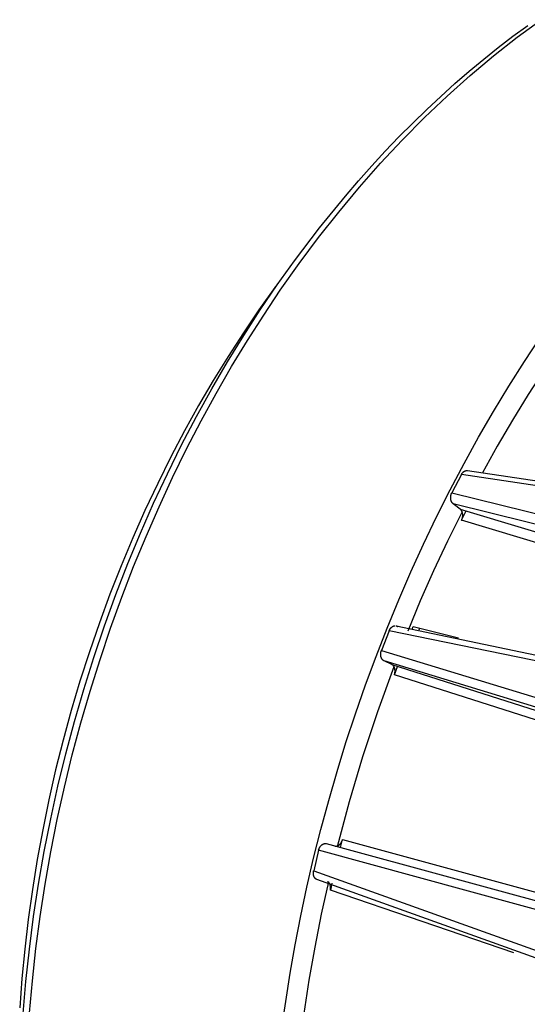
# Model space of a CAD drawing. Header units: millimetres. Extents: x -2637 to -1637, y 678 to 1678.
# Tile 52 of 256: x -2464 to -2434, y 1097 to 1155. Entities that reach past the tile are written whole.
import ezdxf

# ---------------------------------------------------------------- set-up
doc = ezdxf.new("R2010")
doc.units = ezdxf.units.MM
doc.layers.add('Make2D$B.SHOW mini', color=7, linetype='Continuous', true_color=0x000000)

msp = doc.modelspace()

# ---------------------------------------------------------------- linework, layer by layer
at = {"layer": 'Make2D$B.SHOW mini', "color": 18, "lineweight": -3, "true_color": 0x000000}
for points in [[(-2463.019, 1096.864), (-2462.855, 1098.731), (-2462.648, 1100.608), (-2462.399, 1102.492), (-2462.108, 1104.382), (-2461.774, 1106.275), (-2461.397, 1108.167), (-2460.979, 1110.056), (-2460.519, 1111.938), (-2460.018, 1113.812), (-2459.478, 1115.674), (-2458.898, 1117.522), (-2458.279, 1119.353), (-2457.624, 1121.163), (-2456.932, 1122.951), (-2456.206, 1124.714), (-2455.446, 1126.45), (-2454.654, 1128.156), (-2453.832, 1129.831), (-2452.981, 1131.471), (-2452.103, 1133.076), (-2451.2, 1134.643), (-2450.272, 1136.171), (-2449.323, 1137.658), (-2448.353, 1139.104), (-2447.251, 1140.664), (-2446.112, 1142.19), (-2444.938, 1143.679), (-2443.73, 1145.127), (-2442.491, 1146.533), (-2441.221, 1147.892), (-2439.924, 1149.202), (-2438.6, 1150.46), (-2437.253, 1151.664), (-2435.884, 1152.812), (-2434.495, 1153.901), (-2433.09, 1154.93)], [(-2447.524, 1140.836), (-2446.058, 1142.766), (-2444.549, 1144.618), (-2443.779, 1145.513), (-2443, 1146.388), (-2442.211, 1147.243), (-2441.413, 1148.076), (-2440.606, 1148.888), (-2439.791, 1149.679), (-2438.968, 1150.448), (-2438.138, 1151.195), (-2437.299, 1151.92), (-2436.454, 1152.623), (-2435.602, 1153.303), (-2434.744, 1153.96), (-2433.879, 1154.595)], [(-2463.387, 1096.819), (-2463.229, 1098.695), (-2463.027, 1100.582), (-2462.782, 1102.479), (-2462.493, 1104.382), (-2462.161, 1106.289), (-2461.785, 1108.196), (-2461.366, 1110.1), (-2460.904, 1112), (-2460.4, 1113.891), (-2459.854, 1115.771), (-2459.268, 1117.637), (-2458.643, 1119.486), (-2457.978, 1121.315), (-2457.277, 1123.122), (-2456.539, 1124.903), (-2455.767, 1126.657), (-2454.961, 1128.38), (-2454.124, 1130.071), (-2453.257, 1131.728), (-2452.361, 1133.348), (-2451.44, 1134.929), (-2450.493, 1136.47), (-2449.524, 1137.969), (-2448.533, 1139.425), (-2447.524, 1140.836)], [(-2447.555, 1140.75), (-2447.56, 1140.743)], [(-2448.675, 1139.262), (-2449.604, 1137.96), (-2450.515, 1136.619), (-2451.408, 1135.239), (-2452.279, 1133.822), (-2453.129, 1132.369), (-2453.954, 1130.881), (-2454.753, 1129.361), (-2455.526, 1127.81), (-2456.271, 1126.23), (-2456.985, 1124.623), (-2457.669, 1122.991), (-2458.32, 1121.336), (-2458.938, 1119.66), (-2459.522, 1117.967), (-2460.07, 1116.258), (-2460.582, 1114.535), (-2461.056, 1112.802), (-2461.494, 1111.061), (-2461.893, 1109.314), (-2462.253, 1107.564), (-2462.575, 1105.814), (-2462.857, 1104.066), (-2463.101, 1102.322), (-2463.305, 1100.585), (-2463.47, 1098.858), (-2463.597, 1097.143)], [(-2448.631, 1139.322), (-2448.675, 1139.262)], [(-2448.28, 1095.865), (-2447.782, 1099.171), (-2447.486, 1100.84), (-2447.158, 1102.518), (-2446.798, 1104.202), (-2446.405, 1105.891), (-2445.98, 1107.584), (-2445.523, 1109.277), (-2445.033, 1110.97), (-2444.511, 1112.661), (-2443.957, 1114.347), (-2443.372, 1116.027), (-2442.755, 1117.697), (-2442.106, 1119.358), (-2441.428, 1121.006), (-2440.719, 1122.639), (-2439.982, 1124.256), (-2439.216, 1125.854), (-2438.422, 1127.432), (-2437.601, 1128.987), (-2436.754, 1130.518), (-2435.883, 1132.024), (-2434.988, 1133.501), (-2434.07, 1134.95), (-2433.13, 1136.367)], [(-2432.907, 1134.477), (-2433.854, 1133.003), (-2434.772, 1131.505), (-2435.662, 1129.983), (-2436.522, 1128.441)], [(-2437.762, 1128.335), (-2437.756, 1128.345), (-2437.751, 1128.355), (-2437.745, 1128.365), (-2437.739, 1128.375), (-2437.733, 1128.385), (-2437.726, 1128.394), (-2437.72, 1128.403), (-2437.713, 1128.412), (-2437.707, 1128.42), (-2437.7, 1128.429), (-2437.693, 1128.437), (-2437.686, 1128.444), (-2437.679, 1128.452), (-2437.672, 1128.46), (-2437.664, 1128.467), (-2437.657, 1128.474), (-2437.649, 1128.481), (-2437.641, 1128.487), (-2437.633, 1128.494), (-2437.625, 1128.5), (-2437.617, 1128.506), (-2437.609, 1128.512), (-2437.6, 1128.517), (-2437.592, 1128.522), (-2437.583, 1128.527), (-2437.575, 1128.532), (-2437.566, 1128.536), (-2437.557, 1128.54), (-2437.549, 1128.544), (-2437.54, 1128.548), (-2437.531, 1128.551), (-2437.522, 1128.554), (-2437.515, 1128.556), (-2437.508, 1128.558), (-2437.5, 1128.56), (-2437.493, 1128.561), (-2437.486, 1128.563), (-2437.478, 1128.564), (-2437.471, 1128.565), (-2437.464, 1128.566), (-2437.457, 1128.566), (-2437.449, 1128.566), (-2437.442, 1128.566), (-2437.435, 1128.566), (-2437.428, 1128.566), (-2437.421, 1128.566), (-2437.414, 1128.565), (-2437.407, 1128.564)], [(-2437.407, 1128.564), (-2427.061, 1127.033), (-2412.199, 1124.512), (-2394.238, 1121.039), (-2373.307, 1116.501)], [(-2437.762, 1128.335), (-2438.317, 1127.271)], [(-2373.618, 1116.238), (-2394.207, 1120.714), (-2411.486, 1124.078), (-2425.899, 1126.557), (-2437.762, 1128.335)], [(-2438.238, 1126.618), (-2438.245, 1126.624), (-2438.252, 1126.63), (-2438.259, 1126.636), (-2438.266, 1126.643), (-2438.273, 1126.649), (-2438.279, 1126.656), (-2438.285, 1126.663), (-2438.291, 1126.67), (-2438.297, 1126.678), (-2438.303, 1126.686), (-2438.309, 1126.694), (-2438.314, 1126.702), (-2438.319, 1126.71), (-2438.324, 1126.719), (-2438.329, 1126.727), (-2438.334, 1126.736), (-2438.338, 1126.746), (-2438.343, 1126.755), (-2438.347, 1126.765), (-2438.351, 1126.774), (-2438.355, 1126.784), (-2438.358, 1126.794), (-2438.362, 1126.805), (-2438.365, 1126.815), (-2438.368, 1126.826), (-2438.371, 1126.837), (-2438.373, 1126.847), (-2438.376, 1126.858), (-2438.378, 1126.87), (-2438.38, 1126.881), (-2438.382, 1126.892), (-2438.383, 1126.904), (-2438.384, 1126.915), (-2438.386, 1126.927), (-2438.386, 1126.939), (-2438.387, 1126.951), (-2438.387, 1126.963), (-2438.387, 1126.974), (-2438.387, 1126.986), (-2438.387, 1126.998), (-2438.386, 1127.01), (-2438.386, 1127.022), (-2438.385, 1127.034), (-2438.384, 1127.046), (-2438.382, 1127.058), (-2438.381, 1127.07), (-2438.379, 1127.082), (-2438.377, 1127.093), (-2438.375, 1127.105), (-2438.372, 1127.117), (-2438.37, 1127.128), (-2438.367, 1127.139), (-2438.364, 1127.151), (-2438.361, 1127.162), (-2438.357, 1127.173), (-2438.354, 1127.184), (-2438.35, 1127.195), (-2438.346, 1127.206), (-2438.342, 1127.217), (-2438.337, 1127.228), (-2438.332, 1127.239), (-2438.327, 1127.25), (-2438.322, 1127.26), (-2438.317, 1127.271)], [(-2438.317, 1127.271), (-2409.7, 1120.208), (-2376.3, 1110.874)], [(-2376.464, 1110.234), (-2409.672, 1119.54), (-2438.238, 1126.618)], [(-2437.829, 1126.305), (-2438.238, 1126.618)], [(-2437.829, 1126.305), (-2377.438, 1108.169)], [(-2437.751, 1125.66), (-2437.745, 1125.671), (-2437.74, 1125.681), (-2437.735, 1125.692), (-2437.731, 1125.703), (-2437.726, 1125.714), (-2437.722, 1125.725), (-2437.718, 1125.736), (-2437.715, 1125.747), (-2437.711, 1125.758), (-2437.708, 1125.769), (-2437.705, 1125.78), (-2437.702, 1125.792), (-2437.699, 1125.803), (-2437.697, 1125.814), (-2437.694, 1125.826), (-2437.692, 1125.837), (-2437.689, 1125.861), (-2437.686, 1125.884), (-2437.685, 1125.896), (-2437.684, 1125.908), (-2437.683, 1125.919), (-2437.682, 1125.931), (-2437.682, 1125.943), (-2437.682, 1125.955), (-2437.682, 1125.967), (-2437.683, 1125.978), (-2437.683, 1125.99), (-2437.684, 1126.002), (-2437.685, 1126.013), (-2437.686, 1126.024), (-2437.688, 1126.036), (-2437.69, 1126.047), (-2437.692, 1126.058), (-2437.694, 1126.069), (-2437.696, 1126.08), (-2437.699, 1126.091), (-2437.702, 1126.102), (-2437.705, 1126.112), (-2437.708, 1126.122), (-2437.711, 1126.132), (-2437.715, 1126.142), (-2437.718, 1126.152), (-2437.722, 1126.162), (-2437.727, 1126.171), (-2437.731, 1126.181), (-2437.735, 1126.19), (-2437.74, 1126.198), (-2437.745, 1126.207), (-2437.749, 1126.215), (-2437.755, 1126.223), (-2437.76, 1126.231), (-2437.765, 1126.239), (-2437.771, 1126.247), (-2437.776, 1126.254), (-2437.782, 1126.261), (-2437.788, 1126.268), (-2437.795, 1126.275), (-2437.801, 1126.281), (-2437.808, 1126.288), (-2437.815, 1126.294), (-2437.822, 1126.299), (-2437.829, 1126.305)], [(-2437.721, 1126.16), (-2438.574, 1124.433), (-2439.389, 1122.692), (-2440.165, 1120.938), (-2440.903, 1119.175)], [(-2437.751, 1125.66), (-2437.478, 1126.2)], [(-2377.663, 1107.571), (-2437.751, 1125.66)], [(-2441.989, 1119.191), (-2441.985, 1119.203), (-2441.98, 1119.214), (-2441.975, 1119.225), (-2441.97, 1119.235), (-2441.965, 1119.246), (-2441.959, 1119.256), (-2441.954, 1119.266), (-2441.948, 1119.276), (-2441.942, 1119.285), (-2441.936, 1119.295), (-2441.93, 1119.304), (-2441.924, 1119.313), (-2441.918, 1119.322), (-2441.911, 1119.331), (-2441.904, 1119.34), (-2441.897, 1119.348), (-2441.89, 1119.356), (-2441.883, 1119.364), (-2441.875, 1119.372), (-2441.868, 1119.38), (-2441.86, 1119.387), (-2441.852, 1119.394), (-2441.845, 1119.401), (-2441.837, 1119.408), (-2441.828, 1119.415), (-2441.82, 1119.421), (-2441.812, 1119.427), (-2441.803, 1119.433), (-2441.795, 1119.439), (-2441.786, 1119.444), (-2441.778, 1119.449), (-2441.769, 1119.454), (-2441.76, 1119.458), (-2441.751, 1119.462), (-2441.743, 1119.466), (-2441.734, 1119.469), (-2441.725, 1119.473), (-2441.716, 1119.476), (-2441.707, 1119.478), (-2441.698, 1119.481), (-2441.689, 1119.483), (-2441.68, 1119.484), (-2441.671, 1119.486), (-2441.663, 1119.487), (-2441.654, 1119.488), (-2441.645, 1119.488), (-2441.636, 1119.489), (-2441.628, 1119.489)], [(-2441.584, 1119.484), (-2411.084, 1113.117), (-2378.513, 1105.451)], [(-2441.584, 1119.484), (-2441.578, 1119.483), (-2441.572, 1119.482), (-2441.567, 1119.481), (-2441.561, 1119.479), (-2441.555, 1119.477), (-2441.55, 1119.476), (-2441.544, 1119.474), (-2441.539, 1119.471), (-2441.533, 1119.469), (-2441.528, 1119.467), (-2441.522, 1119.464), (-2441.517, 1119.462), (-2441.512, 1119.459), (-2441.506, 1119.456), (-2441.501, 1119.453), (-2441.495, 1119.449)], [(-2441.495, 1119.449), (-2441.476, 1119.438)], [(-2441.462, 1119.443), (-2441.495, 1119.449)], [(-2440.64, 1119.285), (-2440.577, 1119.438)], [(-2440.577, 1119.438), (-2437.936, 1118.775)], [(-2440.204, 1119.344), (-2440.248, 1119.235)], [(-2441.989, 1119.191), (-2442.437, 1118.049)], [(-2378.852, 1105.109), (-2421.128, 1114.924), (-2441.989, 1119.191)], [(-2442.284, 1117.437), (-2442.292, 1117.441), (-2442.3, 1117.445), (-2442.308, 1117.45), (-2442.316, 1117.455), (-2442.323, 1117.46), (-2442.331, 1117.465), (-2442.338, 1117.471), (-2442.345, 1117.476), (-2442.352, 1117.482), (-2442.358, 1117.488), (-2442.365, 1117.495), (-2442.371, 1117.502), (-2442.378, 1117.509), (-2442.384, 1117.516), (-2442.389, 1117.523), (-2442.395, 1117.531), (-2442.401, 1117.539), (-2442.406, 1117.547), (-2442.412, 1117.555), (-2442.417, 1117.564), (-2442.422, 1117.572), (-2442.427, 1117.581), (-2442.431, 1117.591), (-2442.436, 1117.6), (-2442.44, 1117.609), (-2442.444, 1117.619), (-2442.448, 1117.629), (-2442.452, 1117.639), (-2442.455, 1117.65), (-2442.458, 1117.66), (-2442.461, 1117.671), (-2442.464, 1117.681), (-2442.467, 1117.692), (-2442.469, 1117.703), (-2442.471, 1117.714), (-2442.473, 1117.726), (-2442.475, 1117.737), (-2442.476, 1117.748), (-2442.477, 1117.76), (-2442.478, 1117.772), (-2442.479, 1117.783), (-2442.48, 1117.795), (-2442.48, 1117.807), (-2442.48, 1117.818), (-2442.48, 1117.83), (-2442.48, 1117.842), (-2442.479, 1117.853), (-2442.479, 1117.865), (-2442.478, 1117.877), (-2442.477, 1117.888), (-2442.475, 1117.9), (-2442.474, 1117.911), (-2442.472, 1117.923), (-2442.47, 1117.935), (-2442.468, 1117.946), (-2442.465, 1117.957), (-2442.462, 1117.969), (-2442.459, 1117.98), (-2442.456, 1117.992), (-2442.453, 1118.003), (-2442.449, 1118.015), (-2442.446, 1118.026), (-2442.442, 1118.038), (-2442.437, 1118.049)], [(-2442.437, 1118.049), (-2381.083, 1099.367)], [(-2441.719, 1117.095), (-2442.676, 1114.455), (-2443.545, 1111.816), (-2444.33, 1109.185), (-2445.029, 1106.57)], [(-2381.07, 1098.749), (-2442.284, 1117.437)], [(-2441.834, 1117.223), (-2442.284, 1117.437)], [(-2441.834, 1117.223), (-2381.33, 1097.952)], [(-2441.683, 1116.618), (-2441.678, 1116.63), (-2441.674, 1116.641), (-2441.671, 1116.653), (-2441.667, 1116.664), (-2441.664, 1116.676), (-2441.661, 1116.687), (-2441.658, 1116.699), (-2441.655, 1116.71), (-2441.653, 1116.722), (-2441.651, 1116.733), (-2441.649, 1116.745), (-2441.647, 1116.756), (-2441.646, 1116.768), (-2441.644, 1116.779), (-2441.643, 1116.791), (-2441.643, 1116.802), (-2441.642, 1116.814), (-2441.641, 1116.826), (-2441.641, 1116.837), (-2441.641, 1116.849), (-2441.641, 1116.861), (-2441.642, 1116.872), (-2441.642, 1116.884), (-2441.643, 1116.896), (-2441.644, 1116.907), (-2441.646, 1116.918), (-2441.647, 1116.93), (-2441.649, 1116.941), (-2441.651, 1116.952), (-2441.653, 1116.963), (-2441.655, 1116.974), (-2441.658, 1116.984), (-2441.661, 1116.995), (-2441.664, 1117.005), (-2441.667, 1117.016), (-2441.67, 1117.026), (-2441.674, 1117.035), (-2441.678, 1117.045), (-2441.682, 1117.055), (-2441.686, 1117.064), (-2441.69, 1117.073), (-2441.695, 1117.082), (-2441.699, 1117.091), (-2441.704, 1117.099), (-2441.709, 1117.107), (-2441.714, 1117.116), (-2441.72, 1117.123), (-2441.725, 1117.131), (-2441.731, 1117.138), (-2441.737, 1117.146), (-2441.742, 1117.153), (-2441.748, 1117.159), (-2441.755, 1117.166), (-2441.761, 1117.172), (-2441.768, 1117.178), (-2441.774, 1117.184), (-2441.781, 1117.19), (-2441.788, 1117.195), (-2441.795, 1117.2), (-2441.803, 1117.205), (-2441.81, 1117.21), (-2441.818, 1117.214), (-2441.825, 1117.219), (-2441.834, 1117.223)], [(-2441.683, 1116.618), (-2441.495, 1117.115)], [(-2381.621, 1097.451), (-2441.683, 1116.618)], [(-2446.113, 1106.365), (-2446.11, 1106.377), (-2446.107, 1106.388), (-2446.103, 1106.4), (-2446.1, 1106.412), (-2446.096, 1106.423), (-2446.092, 1106.434), (-2446.088, 1106.445), (-2446.084, 1106.456), (-2446.079, 1106.466), (-2446.074, 1106.477), (-2446.069, 1106.487), (-2446.064, 1106.498), (-2446.059, 1106.508), (-2446.054, 1106.518), (-2446.048, 1106.528), (-2446.042, 1106.538), (-2446.036, 1106.547), (-2446.03, 1106.557), (-2446.024, 1106.566), (-2446.017, 1106.576), (-2446.01, 1106.585), (-2446.003, 1106.594), (-2445.996, 1106.603), (-2445.989, 1106.611), (-2445.982, 1106.62), (-2445.975, 1106.628), (-2445.967, 1106.636), (-2445.959, 1106.644), (-2445.951, 1106.651), (-2445.943, 1106.659), (-2445.935, 1106.666), (-2445.927, 1106.673), (-2445.919, 1106.679), (-2445.911, 1106.685), (-2445.902, 1106.692), (-2445.894, 1106.697), (-2445.885, 1106.703), (-2445.877, 1106.708), (-2445.868, 1106.713), (-2445.859, 1106.718), (-2445.85, 1106.722), (-2445.842, 1106.726), (-2445.833, 1106.73), (-2445.824, 1106.733), (-2445.815, 1106.737), (-2445.806, 1106.74), (-2445.797, 1106.742), (-2445.789, 1106.745), (-2445.78, 1106.747), (-2445.771, 1106.749), (-2445.762, 1106.75), (-2445.753, 1106.752), (-2445.745, 1106.753), (-2445.736, 1106.753), (-2445.727, 1106.754), (-2445.718, 1106.754), (-2445.71, 1106.754), (-2445.701, 1106.753), (-2445.692, 1106.753), (-2445.684, 1106.752), (-2445.675, 1106.75), (-2445.666, 1106.749), (-2445.657, 1106.747), (-2445.649, 1106.744)], [(-2383.905, 1089.911), (-2445.649, 1106.744)], [(-2445.173, 1106.612), (-2445.164, 1106.609), (-2445.156, 1106.607), (-2445.147, 1106.606), (-2445.138, 1106.604), (-2445.13, 1106.603), (-2445.121, 1106.603), (-2445.113, 1106.602), (-2445.104, 1106.602), (-2445.095, 1106.602), (-2445.087, 1106.603), (-2445.078, 1106.603), (-2445.07, 1106.604), (-2445.061, 1106.606), (-2445.052, 1106.607), (-2445.044, 1106.609), (-2445.035, 1106.612), (-2445.026, 1106.614), (-2445.017, 1106.617), (-2445.009, 1106.62), (-2445, 1106.623), (-2444.991, 1106.627), (-2444.982, 1106.631), (-2444.973, 1106.635), (-2444.965, 1106.639), (-2444.956, 1106.644), (-2444.948, 1106.649), (-2444.939, 1106.654), (-2444.93, 1106.66), (-2444.922, 1106.665), (-2444.914, 1106.671), (-2444.906, 1106.677), (-2444.897, 1106.684), (-2444.889, 1106.691), (-2444.881, 1106.698), (-2444.874, 1106.705), (-2444.866, 1106.712), (-2444.858, 1106.72), (-2444.851, 1106.728), (-2444.844, 1106.736), (-2444.837, 1106.744), (-2444.83, 1106.753), (-2444.823, 1106.761), (-2444.816, 1106.77), (-2444.809, 1106.779), (-2444.803, 1106.788), (-2444.797, 1106.798), (-2444.791, 1106.807), (-2444.785, 1106.816), (-2444.779, 1106.826), (-2444.774, 1106.836), (-2444.768, 1106.846), (-2444.763, 1106.856), (-2444.758, 1106.866), (-2444.753, 1106.876), (-2444.748, 1106.887), (-2444.744, 1106.897), (-2444.739, 1106.908), (-2444.735, 1106.919), (-2444.731, 1106.93), (-2444.727, 1106.941), (-2444.724, 1106.952), (-2444.72, 1106.963), (-2444.714, 1106.987)], [(-2444.834, 1106.517), (-2444.714, 1106.987)], [(-2444.714, 1106.987), (-2383.861, 1090.398)], [(-2446.113, 1106.365), (-2446.402, 1105.167)], [(-2384.27, 1089.46), (-2446.113, 1106.365)], [(-2446.208, 1104.646), (-2446.213, 1104.648), (-2446.218, 1104.65), (-2446.223, 1104.652), (-2446.228, 1104.655), (-2446.233, 1104.657), (-2446.238, 1104.66), (-2446.242, 1104.662), (-2446.247, 1104.665), (-2446.252, 1104.668), (-2446.256, 1104.671), (-2446.261, 1104.674), (-2446.266, 1104.677), (-2446.27, 1104.68), (-2446.274, 1104.683), (-2446.279, 1104.687), (-2446.283, 1104.69), (-2446.29, 1104.696), (-2446.297, 1104.702), (-2446.303, 1104.709), (-2446.31, 1104.715), (-2446.316, 1104.722), (-2446.323, 1104.729), (-2446.329, 1104.737), (-2446.334, 1104.744), (-2446.34, 1104.752), (-2446.346, 1104.76), (-2446.351, 1104.768), (-2446.356, 1104.777), (-2446.362, 1104.785), (-2446.366, 1104.794), (-2446.371, 1104.804), (-2446.375, 1104.813), (-2446.38, 1104.822), (-2446.384, 1104.832), (-2446.387, 1104.842), (-2446.391, 1104.852), (-2446.394, 1104.862), (-2446.398, 1104.873), (-2446.4, 1104.883), (-2446.403, 1104.894), (-2446.406, 1104.904), (-2446.408, 1104.915), (-2446.41, 1104.926), (-2446.412, 1104.937), (-2446.414, 1104.948), (-2446.415, 1104.959), (-2446.416, 1104.97), (-2446.417, 1104.982), (-2446.418, 1104.993), (-2446.418, 1105.004), (-2446.419, 1105.015), (-2446.419, 1105.027), (-2446.419, 1105.038), (-2446.418, 1105.05), (-2446.418, 1105.061), (-2446.417, 1105.072), (-2446.416, 1105.084), (-2446.414, 1105.096), (-2446.413, 1105.107), (-2446.411, 1105.119), (-2446.409, 1105.131), (-2446.407, 1105.143), (-2446.404, 1105.155), (-2446.402, 1105.167)], [(-2446.402, 1105.167), (-2385.811, 1083.472)], [(-2446.96, 1096.81), (-2446.659, 1098.763), (-2446.318, 1100.699), (-2445.939, 1102.617), (-2445.524, 1104.514)], [(-2385.726, 1082.951), (-2446.208, 1104.646)], [(-2445.461, 1104.393), (-2445.466, 1104.401), (-2445.47, 1104.408), (-2445.474, 1104.416), (-2445.479, 1104.424), (-2445.484, 1104.431), (-2445.489, 1104.438), (-2445.494, 1104.445), (-2445.499, 1104.452), (-2445.504, 1104.458), (-2445.51, 1104.465), (-2445.515, 1104.471), (-2445.521, 1104.477), (-2445.527, 1104.483), (-2445.533, 1104.488), (-2445.538, 1104.494), (-2445.544, 1104.499), (-2445.549, 1104.503), (-2445.554, 1104.507), (-2445.559, 1104.511), (-2445.565, 1104.514), (-2445.57, 1104.518), (-2445.575, 1104.521), (-2445.58, 1104.524), (-2445.586, 1104.527)], [(-2445.427, 1104.029), (-2445.425, 1104.041), (-2445.422, 1104.053), (-2445.42, 1104.064), (-2445.418, 1104.076), (-2445.417, 1104.088), (-2445.415, 1104.099), (-2445.414, 1104.111), (-2445.413, 1104.122), (-2445.412, 1104.133), (-2445.412, 1104.145), (-2445.412, 1104.156), (-2445.411, 1104.167), (-2445.412, 1104.178), (-2445.412, 1104.189), (-2445.413, 1104.2), (-2445.413, 1104.212), (-2445.415, 1104.231), (-2445.418, 1104.25), (-2445.419, 1104.26), (-2445.421, 1104.269), (-2445.423, 1104.279), (-2445.425, 1104.288), (-2445.427, 1104.297), (-2445.429, 1104.307), (-2445.432, 1104.316), (-2445.434, 1104.325), (-2445.437, 1104.334), (-2445.44, 1104.342), (-2445.443, 1104.351), (-2445.446, 1104.36)], [(-2445.334, 1104.441), (-2445.427, 1104.029)], [(-2434.692, 1100.355), (-2445.427, 1104.029)]]:
    msp.add_lwpolyline(points, dxfattribs=at)

doc.saveas('drawing.dxf')
